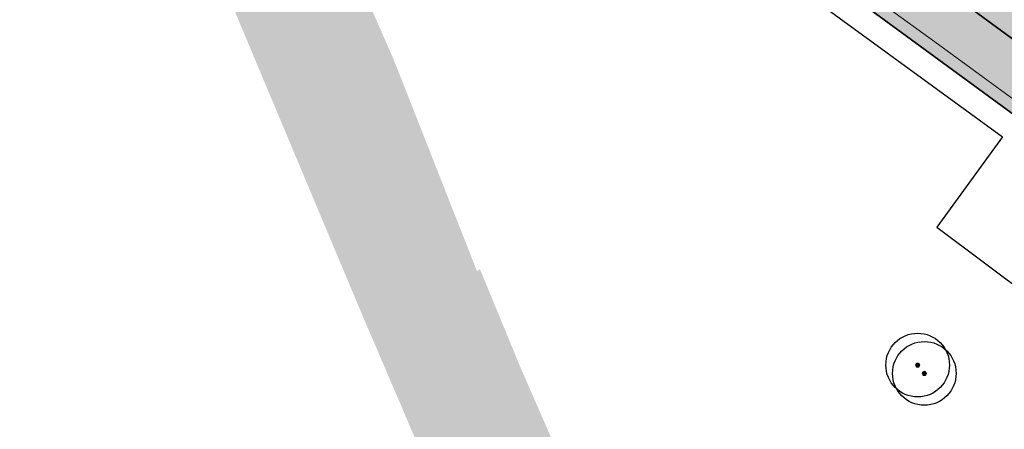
# Model space of a CAD drawing. Header units: metres. Extents: x 134347 to 136271, y 456733 to 459014.
# Tile 5 of 256: x 135702 to 135865, y 457710 to 457778. Entities that reach past the tile are written whole.
import ezdxf
from ezdxf.enums import TextEntityAlignment as Align

# ---------------------------------------------------------------- set-up
doc = ezdxf.new("R2010")
doc.units = ezdxf.units.M
doc.layers.get('DefPoints').update_dxf_attribs({"lineweight": 0})
for name, color, linetype, lineweight in [('B-PV-GR-BOOM_STAM-G', 24, 'Continuous', 20), ('N-WE-GR-GRAS_KRUIDENRIJK-O', 80, 'Continuous', 0), ('N-WE-GR-STRUWEEL-G', 90, 'Continuous', 35), ('N-WE-IE-TERREINAFSCHEIDING_KUNSTMATIG_HEKWERK-G', 20, 'IE-TERREINAFSCHEIDING-KUNSTMATIG', 13)]:
    doc.layers.add(name, color=color, linetype=linetype, lineweight=lineweight)
for name, color, linetype, lineweight, true_color in [('N-PV-WH-WATERLIJN-V', 7, 'Continuous', 0, 0x3ca0fa), ('N-WE-GR-GRAS_KRUIDENRIJK-V', 7, 'Continuous', 0, 0xa9cb52), ('N-WE-GR-STRUWEEL-V', 7, 'Continuous', 0, 0x50916c), ('xx', 7, 'Continuous', 25, 0x035a02)]:
    doc.layers.add(name, color=color, linetype=linetype, lineweight=lineweight, true_color=true_color)
doc.layers.add('PERCELEN', color=30, linetype='Continuous')
doc.styles.add('NLCS-ISO', font='NLCS-ISO.ttf')
doc.linetypes.add('IE-TERREINAFSCHEIDING-KUNSTMATIG', pattern='A,4,[82,NLCS.SHX,S=0.75,R=90,X=0,Y=0],4,-2', length=10)

# ---------------------------------------------------------------- blocks, each defined once
blk = doc.blocks.new('SGR-BOOM_SOORT_DIAMETER_SO')
at = {"color": 0, "ltscale": 0.1}
blk.add_circle((0, 0), 1.5, dxfattribs=at)
at = {"color": 0}
blk.add_circle((0, 0), 0.045, dxfattribs=at)
at = {"layer": 'DefPoints', "color": 7, "ltscale": 0.1, "style": 'NLCS-ISO'}
for tag, height, p in [('SOORT', 0.4, (0.051, 0.312)), ('DIAMETER', 0.25, (0.051, -0.31))]:
    blk.add_attdef(tag, text='', height=height, dxfattribs=at).set_placement(p, align=Align.MIDDLE_CENTER)
blk = doc.blocks.new('KK_2DXF14_ACAD_1_FMEBLOC10')
at = {"layer": 'PERCELEN', "color": 7}
blk.add_lwpolyline([(-112.9825, -98.757), (-118.1325, -105.799), (-117.6515, -106.114), (-96.7815, -121.546), (-96.3435, -121.832), (-69.4845, -141.693), (-71.1965, -144.022), (-70.9055, -144.236), (-72.7715, -146.964), (-73.2435, -146.616), (-78.2495, -153.419), (-82.7155, -159.482), (-63.8955, -195.822), (-54.6345, -202.72), (-46.2085, -190.996), (19.8545, -239.165), (9.0315, -254.048), (24.7505, -265.771)], dxfattribs=at)

msp = doc.modelspace()

# ---------------------------------------------------------------- hatches: boundary and pattern name
at = {"layer": 'B-PV-GR-BOOM_STAM-G'}
h = msp.add_hatch(color=256, dxfattribs=at)
h.dxf.hatch_style = 1
edge = h.paths.add_edge_path()
edge.add_ellipse((135850.711, 457720.75), major_axis=(0.247, 0.247), ratio=1, start_angle=0, end_angle=360)
h = msp.add_hatch(color=256, dxfattribs=at)
h.dxf.hatch_style = 1
edge = h.paths.add_edge_path()
edge.add_ellipse((135851.812, 457719.375), major_axis=(0.247, 0.247), ratio=1, start_angle=0, end_angle=360)
at = {"layer": 'N-PV-WH-WATERLIJN-V'}
h = msp.add_hatch(color=256, dxfattribs=at)
h.dxf.hatch_style = 1
h.paths.add_polyline_path([(135824.923, 457617.226), (135819.696, 457614.903), (135817.172, 457613.813), (135812.662, 457623.169), (135810.951, 457625.222), (135807.528, 457626.477), (135806.552, 457626.477), (135800.658, 457635.461), (135795.176, 457645.138), (135794.763, 457646.198), (135788.317, 457660.246), (135787.253, 457662.565), (135784.768, 457668.479), (135782.516, 457673.84), (135765.799, 457713.26), (135763.823, 457717.861), (135760.542, 457725.5), (135759.044, 457728.988), (135725.931, 457807.779), (135721.368, 457816.623), (135718.23, 457822.329), (135712.811, 457831.458), (135706.822, 457840.302), (135701.118, 457847.72), (135696.269, 457854.852), (135691.074, 457860.52), (135680.891, 457872.184), (135665.181, 457888.802), (135644.646, 457909.629), (135628.065, 457927.595), (135621.732, 457934.845), (135616.125, 457941.295), (135589.24, 457970.683), (135586.155, 457974.055), (135454.5, 458118.623), (135472.679, 458133.183), (135481.115, 458124.056), (135492.417, 458112.374), (135501.954, 458102.517), (135533.595, 458070.421), (135563.257, 458039.895), (135603.187, 457994.818), (135626.86, 457967.431), (135640.55, 457952.595), (135661.37, 457931.769), (135677.627, 457915.792), (135689.321, 457900.672), (135701.585, 457885.266), (135714.99, 457867.293), (135723.261, 457855.31), (135730.391, 457843.328), (135736.951, 457831.346), (135744.937, 457815.084), (135764.331, 457770.864), (135777.967, 457736.251), (135778.482, 457736.525), (135785.151, 457720.366), (135797.452, 457692.266), (135811.105, 457661.597), (135829.074, 457622.511), (135830.403, 457619.521)])
at = {"layer": 'N-WE-GR-GRAS_KRUIDENRIJK-V'}
h = msp.add_hatch(color=256, dxfattribs=at)
h.dxf.hatch_style = 1
edge = h.paths.add_edge_path()
edge.add_line((135900.909, 458001.777), (135938.221, 458052.541))
edge.add_arc((135924.889, 458068.837), 21.056, 239.14455, 309.28666, ccw=False)
edge.add_line((135914.09, 458050.762), (135882.553, 458074.061))
edge.add_arc((135895.215, 458090.48), 20.734, 142.79476, 232.36006, ccw=False)
edge.add_line((135878.701, 458103.017), (135911.642, 458147.907))
edge.add_arc((135907.61, 458150.865), 5, 323.72823, 412.67763)
edge.add_line((135910.642, 458154.841), (135893.508, 458167.904))
edge.add_line((135893.508, 458167.904), (135892.416, 458168.703))
edge.add_line((135892.416, 458168.703), (135873.316, 458182.598))
edge.add_line((135873.316, 458182.598), (135864.031, 458189.341))
edge.add_line((135864.031, 458189.341), (135844.148, 458203.95))
edge.add_line((135844.148, 458203.95), (135841.005, 458206.26))
edge.add_line((135841.005, 458206.26), (135766.437, 458104.767))
edge.add_line((135766.437, 458104.767), (135828.566, 458059.122))
edge.add_arc((135819.685, 458047.034), 15, -36.3067, 53.69599, ccw=False)
edge.add_line((135831.773, 458038.152), (135810.222, 458008.822))
edge.add_arc((135814.89, 458005.389), 5.794, 143.67066, 187.31605)
edge.add_line((135809.143, 458004.652), (135855.026, 457970.939))
edge.add_line((135855.026, 457970.939), (135781.803, 457871.27))
edge.add_line((135781.803, 457871.27), (135785.81, 457868.318))
edge.add_line((135785.81, 457868.318), (135781.986, 457863.114))
edge.add_line((135781.986, 457863.114), (135781.091, 457863.772))
edge.add_line((135781.091, 457863.772), (135762.312, 457838.264))
edge.add_line((135762.312, 457838.264), (135795.649, 457813.888))
edge.add_line((135795.649, 457813.888), (135801.527, 457821.934))
edge.add_line((135801.527, 457821.934), (135840.265, 457793.637))
edge.add_line((135840.265, 457793.637), (135873.174, 457769.54))
edge.add_line((135873.174, 457769.54), (135878.343, 457765.748))
edge.add_line((135878.343, 457765.748), (135880.225, 457767.361))
edge.add_line((135880.225, 457767.361), (135887.395, 457767.662))
edge.add_line((135887.395, 457767.662), (135891.328, 457758.305))
edge.add_line((135891.328, 457758.305), (135897.044, 457752.193))
edge.add_arc((135909.288, 457772.18), 23.438, 238.50974, 343.24412)
edge.add_line((135931.731, 457765.423), (135935.108, 457775.798))
edge.add_line((135935.108, 457775.798), (135948.367, 457783.6))
edge.add_line((135948.367, 457783.6), (135960.247, 457802.05))
edge.add_line((135960.247, 457802.05), (135961.282, 457776.137))
edge.add_line((135961.282, 457776.137), (135969.982, 457783.84))
edge.add_line((135969.982, 457783.84), (135968.79, 457813.677))
edge.add_line((135968.79, 457813.677), (135970.785, 457816.391))
edge.add_line((135970.785, 457816.391), (136017.93, 457880.443))
edge.add_line((136017.93, 457880.443), (136017.732, 457897.146))
edge.add_line((136017.732, 457897.146), (135995.439, 457913.848))
edge.add_line((135995.439, 457913.848), (135996.113, 457918.622))
edge.add_line((135996.113, 457918.622), (136021.185, 457900.189))
edge.add_line((136021.185, 457900.189), (136027.999, 457893.825))
edge.add_line((136027.999, 457893.825), (136030.983, 457887.742))
edge.add_line((136030.983, 457887.742), (136037.954, 457882.685))
edge.add_line((136037.954, 457882.685), (136026.495, 457866.785))
edge.add_arc((136049.578, 457859.562), 24.187, 162.62455, 295.97754)
edge.add_line((136060.173, 457837.819), (136093.525, 457853.698))
edge.add_line((136093.525, 457853.698), (136093.513, 457853.669))
edge.add_line((136093.513, 457853.669), (136095.939, 457853.019))
edge.add_line((136095.939, 457853.019), (136096.002, 457853.181))
edge.add_line((136096.002, 457853.181), (136096.688, 457852.975))
edge.add_line((136096.688, 457852.975), (136096.913, 457853.663))
edge.add_line((136096.913, 457853.663), (136097.581, 457855.839))
edge.add_line((136097.581, 457855.839), (136094.214, 457856.851))
edge.add_line((136094.214, 457856.851), (136089.671, 457858.192))
edge.add_line((136089.671, 457858.192), (136088.401, 457859.723))
edge.add_line((136088.401, 457859.723), (136091.306, 457872.531))
edge.add_line((136091.306, 457872.531), (136096.347, 457891.205))
edge.add_arc((136072.09, 457894.952), 24.545, 351.21908, 391.02129)
edge.add_arc((136048.262, 457882.614), 51.352, 29.11657, 62.97763)
edge.add_line((136071.593, 457928.36), (136066.05, 457927.866))
edge.add_line((136066.05, 457927.866), (136065.506, 457935.355))
edge.add_line((136065.506, 457935.355), (136065.272, 457937.034))
edge.add_line((136065.272, 457937.034), (136055.48, 457957.19))
edge.add_line((136055.48, 457957.19), (136053.354, 457960.672))
edge.add_line((136053.354, 457960.672), (136028.525, 458011.649))
edge.add_line((136028.525, 458011.649), (136037.594, 458015.862))
edge.add_line((136037.594, 458015.862), (136033.311, 458024.899))
edge.add_line((136033.311, 458024.899), (136024.345, 458020.471))
edge.add_line((136024.345, 458020.471), (136014.979, 458040.257))
edge.add_line((136014.979, 458040.257), (136024.214, 458044.092))
edge.add_line((136024.214, 458044.092), (136019.024, 458054.737))
edge.add_line((136019.024, 458054.737), (136011.162, 458046.901))
edge.add_line((136011.162, 458046.901), (135980.58, 458069.318))
edge.add_line((135980.58, 458069.318), (135971.96, 458057.631))
edge.add_line((135971.96, 458057.631), (135971.882, 458057.693))
edge.add_line((135971.882, 458057.693), (135947.309, 458022.696))
edge.add_line((135947.309, 458022.696), (135941.917, 458023.802))
edge.add_line((135941.917, 458023.802), (135912.674, 457984.013))
edge.add_line((135912.674, 457984.013), (135903.59, 457990.695))
edge.add_line((135903.59, 457990.695), (135907.937, 457996.628))
edge.add_line((135907.937, 457996.628), (135900.909, 458001.777))
at = {"layer": 'N-WE-GR-STRUWEEL-V'}
h = msp.add_hatch(color=256, dxfattribs=at)
h.dxf.hatch_style = 1
h.paths.add_polyline_path([(135795.649, 457813.888), (135801.126, 457809.882), (135870.58, 457759.096), (135878.343, 457765.748), (135873.174, 457769.54), (135840.265, 457793.637), (135803.614, 457820.409), (135801.531, 457821.931)])

# ---------------------------------------------------------------- linework, layer by layer
at = {"layer": 'B-PV-GR-BOOM_STAM-G'}
for centre in [(135850.711, 457720.75), (135851.812, 457719.375)]:
    msp.add_ellipse(centre, major_axis=(0.247, 0.247), ratio=1, start_param=4.712389, end_param=10.9955743, dxfattribs=at)
at = {"layer": 'N-WE-GR-GRAS_KRUIDENRIJK-O', "flags": 128}
msp.add_lwpolyline([(135855.026, 457970.939), (135781.803, 457871.27), (135785.81, 457868.318), (135781.986, 457863.114), (135781.091, 457863.772), (135762.312, 457838.264), (135795.649, 457813.888), (135801.527, 457821.934), (135840.265, 457793.637), (135873.174, 457769.54)], dxfattribs=at)
at = {"layer": 'N-WE-GR-STRUWEEL-G', "flags": 128}
msp.add_lwpolyline([(135795.649, 457813.888), (135801.126, 457809.882), (135870.58, 457759.096), (135878.343, 457765.748), (135873.174, 457769.54), (135840.265, 457793.637), (135803.614, 457820.409), (135801.531, 457821.931)], close=True, dxfattribs=at)
at = {"layer": 'N-WE-IE-TERREINAFSCHEIDING_KUNSTMATIG_HEKWERK-G', "ltscale": 0.5, "flags": 128}
for points in [[(135853.537, 457774.036), (135828.76, 457792.002), (135813.929, 457802.853), (135816.402, 457806.296), (135812.013, 457809.451), (135811.245, 457809.992), (135811.132, 457810.116), (135807.1, 457813.058), (135804.72, 457814.813)], [(135924.138, 457736.334), (135922.789, 457735.454), (135918.081, 457729.384), (135913.528, 457723.145), (135903.854, 457730.439), (135906.806, 457734.621), (135885.084, 457750.767), (135871.768, 457760.705), (135853.537, 457774.036)]]:
    msp.add_lwpolyline(points, dxfattribs=at)

# ---------------------------------------------------------------- block references
at = {"layer": 'PERCELEN', "color": 1}
msp.add_blockref('KK_2DXF14_ACAD_1_FMEBLOC10', (135844.856, 457997.512), dxfattribs=at)
at = {"layer": 'xx', "xscale": 3.499999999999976, "yscale": 3.499999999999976, "rotation": 314.9999999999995}
for p in [(135850.711, 457720.75), (135851.812, 457719.375)]:
    msp.add_blockref('SGR-BOOM_SOORT_DIAMETER_SO', p, dxfattribs=at)

doc.saveas('drawing.dxf')
